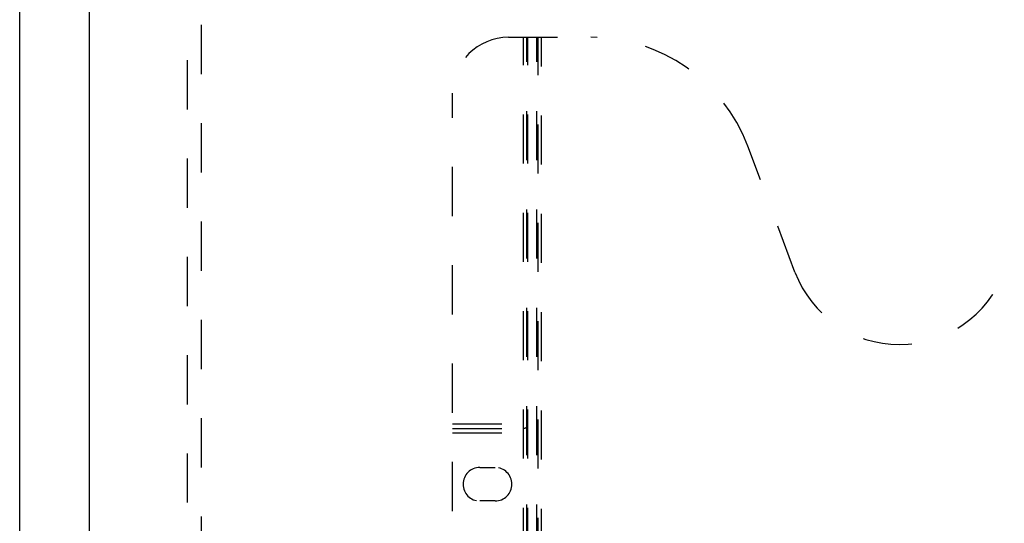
# Model space of a CAD drawing. Header units: inches. Extents: x 0 to 80, y 0 to 51.8.
# Tile 28 of 50: x 18.5 to 27.3, y 22.1 to 26.6. Entities that reach past the tile are written whole.
import ezdxf

# ---------------------------------------------------------------- set-up
doc = ezdxf.new("R2010")
doc.units = ezdxf.units.IN
doc.header["$LTSCALE"] = 4.4
doc.header["$MEASUREMENT"] = 0
doc.linetypes.add('HIDDEN', pattern=[0.2, 0.1, -0.1])
doc.layers.get('0').update_dxf_attribs({"linetype": 'CONTINUOUS'})
for name, color, linetype in [('DEFAULT_2', 8, 'HIDDEN'), ('DOOR_ASSEMBLY', 7, 'CONTINUOUS'), ('SUBPANEL', 7, 'CONTINUOUS')]:
    doc.layers.add(name, color=color, linetype=linetype)

msp = doc.modelspace()

# ---------------------------------------------------------------- linework, layer by layer
at = {"color": 3, "linetype": 'Continuous'}
msp.add_line((18.5328, 17.1004), (18.5328, 35.0324), dxfattribs=at)
at = {"layer": 'DEFAULT_2', "color": 8, "linetype": 'HIDDEN'}
msp.add_line((20.1578, 31.8504), (20.1578, 18.2004), dxfattribs=at)
at = {"layer": 'DOOR_ASSEMBLY', "color": 3, "linetype": 'Continuous'}
msp.add_line((19.1578, 17.3354), (19.1578, 32.7154), dxfattribs=at)
at = {"layer": 'DOOR_ASSEMBLY', "color": 8, "linetype": 'HIDDEN'}
for p, q in [((22.9053, 26.4604), (23.6417, 26.4604)), ((23.0403, 20.0504), (23.0403, 26.4604)), ((23.0703, 20.0804), (23.0703, 26.4604)), ((23.0803, 20.0504), (23.0803, 26.4604)), ((23.1603, 20.0804), (23.1603, 26.4604)), ((23.1703, 19.9604), (23.1703, 26.4604)), ((23.2003, 20.0404), (23.2003, 26.4604)), ((22.4053, 20.4604), (22.4053, 25.9604)), ((25.469, 24.3594), (25.0462, 25.487)), ((22.4053, 23.0004), (23.0803, 23.0004)), ((22.4053, 22.9604), (23.0403, 22.9604)), ((22.4053, 22.9204), (23.0803, 22.9204)), ((22.6493, 22.6104), (22.7863, 22.6104)), ((22.7863, 22.3104), (22.6493, 22.3104))]:
    msp.add_line(p, q, dxfattribs=at)
for centre, radius, start, end in [((22.9053, 25.9604), 0.5, 90, 180), ((23.6417, 24.9604), 1.5, 20.55188, 90), ((26.4053, 24.7104), 1, 200.55188, 339.44812), ((23.0403, 23.0004), 0.04, 270, 360), ((22.6493, 22.4604), 0.15, 90, 270), ((22.7863, 22.4604), 0.15, 270, 90)]:
    msp.add_arc(centre, radius, start, end, dxfattribs=at)
at = {"layer": 'SUBPANEL', "color": 8, "linetype": 'HIDDEN'}
msp.add_line((20.0328, 18.7754), (20.0328, 31.2754), dxfattribs=at)

doc.saveas('drawing.dxf')
